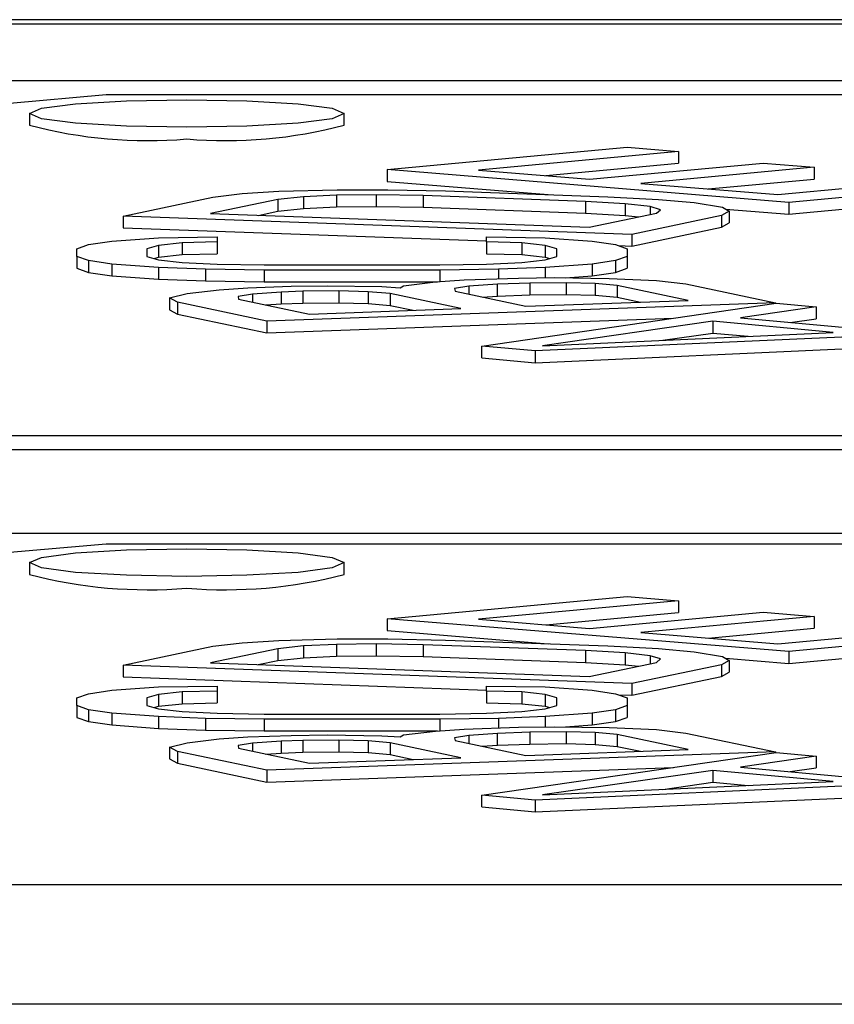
# Model space of a CAD drawing. Header units: millimetres. Extents: x 0 to 594, y 0 to 420.
# Tile 12 of 94: x 203.62 to 205.69, y 98.74 to 101.25. Entities that reach past the tile are written whole.
import ezdxf

# ---------------------------------------------------------------- set-up
doc = ezdxf.new("R2010")
doc.units = ezdxf.units.MM

msp = doc.modelspace()

# ---------------------------------------------------------------- linework, layer by layer
at = {"color": 7, "linetype": 'Continuous', "lineweight": 25}
for p, q in [((221.3353, 101.2468), (201.8353, 101.2468)), ((221.3353, 101.2354), (201.8353, 101.2354)), ((212.9353, 101.0912), (201.8353, 101.0912)), ((203.5903, 101.035), (203.8353, 101.0563)), ((203.8353, 101.0563), (212.4853, 101.0563)), ((203.6403, 101.0084), (203.6403, 100.9785)), ((204.4403, 100.9785), (204.4403, 101.0084)), ((204.5503, 100.8656), (205.1607, 100.9224)), ((205.1607, 100.9224), (205.291, 100.9117)), ((205.291, 100.9117), (204.7824, 100.8645)), ((205.291, 100.9117), (205.291, 100.8819)), ((204.5503, 100.8656), (204.5503, 100.8358)), ((205.5717, 100.7822), (204.5503, 100.8656)), ((204.7824, 100.8645), (205.0649, 100.8414)), ((204.9535, 100.8505), (205.291, 100.8819)), ((205.0649, 100.8414), (205.5058, 100.8824)), ((205.6361, 100.8717), (205.1953, 100.8307)), ((205.5058, 100.8824), (205.6361, 100.8717)), ((205.6361, 100.8717), (205.6361, 100.8418)), ((205.3664, 100.8167), (205.6361, 100.8418)), ((205.5431, 100.8023), (206.0517, 100.8496)), ((206.1821, 100.839), (205.5717, 100.7822)), ((204.2745, 100.8107), (204.4225, 100.8147)), ((204.4225, 100.8147), (204.5516, 100.8147)), ((204.5503, 100.8358), (204.9597, 100.8023)), ((204.5516, 100.8147), (204.6987, 100.8117)), ((205.1953, 100.8307), (205.5431, 100.8023)), ((203.8789, 100.7478), (204.1066, 100.7957)), ((204.2717, 100.7897), (204.1009, 100.7538)), ((204.1066, 100.7957), (204.1815, 100.8047)), ((204.1815, 100.8047), (204.2745, 100.8107)), ((204.3372, 100.7967), (204.2717, 100.7897)), ((204.2717, 100.7897), (204.2717, 100.7598)), ((204.4207, 100.8007), (204.3372, 100.7967)), ((204.3372, 100.7967), (204.3372, 100.7668)), ((204.5222, 100.8017), (204.4207, 100.8007)), ((204.4207, 100.8007), (204.4207, 100.7708)), ((204.6418, 100.7998), (204.5222, 100.8017)), ((204.5222, 100.8017), (204.5222, 100.7719)), ((205.0546, 100.7849), (204.6418, 100.7998)), ((204.6418, 100.7998), (204.6418, 100.7699)), ((204.6987, 100.8117), (205.1115, 100.7968)), ((205.1115, 100.7968), (205.2396, 100.7899)), ((205.2396, 100.7899), (205.3307, 100.7819)), ((205.5717, 100.7523), (206.1821, 100.8091)), ((204.2717, 100.7598), (204.3372, 100.7668)), ((204.3372, 100.7668), (204.4207, 100.7708)), ((204.4207, 100.7708), (204.5222, 100.7719)), ((204.5222, 100.7719), (204.6418, 100.7699)), ((204.6418, 100.7699), (205.0546, 100.755)), ((205.1551, 100.7789), (205.0546, 100.7849)), ((205.0546, 100.7849), (205.0546, 100.755)), ((205.2187, 100.7719), (205.1551, 100.7789)), ((205.1551, 100.7789), (205.1551, 100.749)), ((205.2453, 100.7639), (205.2187, 100.7719)), ((205.2187, 100.7719), (205.2187, 100.7516)), ((205.2349, 100.755), (205.2453, 100.7639)), ((205.3307, 100.7819), (205.4028, 100.7699)), ((205.4028, 100.7699), (205.4199, 100.76)), ((205.4105, 100.7655), (205.5717, 100.7523)), ((205.5717, 100.7822), (205.5717, 100.7523)), ((203.8789, 100.7478), (203.8789, 100.7179)), ((205.1723, 100.7011), (203.8789, 100.7478)), ((204.1009, 100.7538), (205.0641, 100.719)), ((204.2221, 100.7494), (204.2717, 100.7598)), ((205.0546, 100.755), (205.1551, 100.749)), ((205.0641, 100.719), (205.2349, 100.755)), ((205.1551, 100.749), (205.1889, 100.7453)), ((205.4, 100.749), (205.1723, 100.7011)), ((205.4199, 100.76), (205.4, 100.749)), ((205.4, 100.749), (205.4, 100.7191)), ((205.4199, 100.76), (205.4199, 100.7301)), ((203.8789, 100.7179), (204.8029, 100.6845)), ((205.1723, 100.6712), (205.4, 100.7191)), ((205.4, 100.7191), (205.4199, 100.7301)), ((203.8497, 100.684), (203.9688, 100.6926)), ((203.9688, 100.6926), (204.1178, 100.6948)), ((204.1178, 100.6948), (204.1178, 100.6818)), ((204.8029, 100.6818), (204.8029, 100.6948)), ((204.8029, 100.6948), (204.9518, 100.6926)), ((204.9518, 100.6926), (205.071, 100.684)), ((205.1723, 100.7011), (205.1723, 100.6712)), ((203.7603, 100.6645), (203.7901, 100.6753)), ((203.7603, 100.6451), (203.7603, 100.6645)), ((203.7901, 100.6753), (203.8497, 100.684)), ((203.9688, 100.6732), (203.939, 100.6645)), ((203.939, 100.6645), (203.939, 100.6451)), ((204.0284, 100.6796), (203.9688, 100.6732)), ((203.9688, 100.6732), (203.9688, 100.6433)), ((204.1178, 100.6818), (204.0284, 100.6796)), ((204.0284, 100.6796), (204.0284, 100.6498)), ((204.1178, 100.6818), (204.1178, 100.6519)), ((204.8922, 100.6796), (204.8029, 100.6818)), ((204.8029, 100.6818), (204.8029, 100.6519)), ((204.9518, 100.6732), (204.8922, 100.6796)), ((204.8922, 100.6796), (204.8922, 100.6498)), ((204.9816, 100.6645), (204.9518, 100.6732)), ((204.9518, 100.6732), (204.9518, 100.6433)), ((204.9816, 100.6451), (204.9816, 100.6645)), ((205.071, 100.684), (205.1305, 100.6753)), ((205.1305, 100.6753), (205.1603, 100.6645)), ((205.1385, 100.6724), (205.1723, 100.6712)), ((205.1603, 100.6645), (205.1603, 100.6451)), ((203.7901, 100.6343), (203.7603, 100.6451)), ((203.7603, 100.6451), (203.7603, 100.6152)), ((203.939, 100.6451), (203.9688, 100.6364)), ((203.957, 100.6398), (203.9688, 100.6433)), ((203.9688, 100.6433), (204.0284, 100.6498)), ((204.0284, 100.6498), (204.1178, 100.6519)), ((204.8029, 100.6519), (204.8922, 100.6498)), ((204.8922, 100.6498), (204.9518, 100.6433)), ((204.9518, 100.6364), (204.9816, 100.6451)), ((204.9518, 100.6433), (204.9636, 100.6398)), ((205.1603, 100.6451), (205.1305, 100.6343)), ((205.1603, 100.6451), (205.1603, 100.6152)), ((203.7603, 100.6152), (203.7901, 100.6044)), ((203.8497, 100.6256), (203.7901, 100.6343)), ((203.7901, 100.6343), (203.7901, 100.6044)), ((203.9688, 100.617), (203.8497, 100.6256)), ((203.8497, 100.6256), (203.8497, 100.5957)), ((203.9688, 100.6364), (204.0284, 100.6299)), ((204.088, 100.6127), (203.9688, 100.617)), ((203.9688, 100.617), (203.9688, 100.5871)), ((204.0284, 100.6299), (204.1178, 100.6256)), ((204.2369, 100.6105), (204.088, 100.6127)), ((204.088, 100.6127), (204.088, 100.5828)), ((204.1178, 100.6256), (204.2369, 100.6235)), ((204.2369, 100.6235), (204.6837, 100.6235)), ((204.6837, 100.6235), (204.8029, 100.6256)), ((204.8327, 100.6127), (204.6837, 100.6105)), ((204.8029, 100.6256), (204.8922, 100.6299)), ((204.9518, 100.617), (204.8327, 100.6127)), ((204.8327, 100.6127), (204.8327, 100.5884)), ((204.8922, 100.6299), (204.9518, 100.6364)), ((205.071, 100.6256), (204.9518, 100.617)), ((204.9518, 100.617), (204.9518, 100.591)), ((205.1305, 100.6343), (205.071, 100.6256)), ((205.071, 100.6256), (205.071, 100.5957)), ((205.1305, 100.6343), (205.1305, 100.6044)), ((205.1305, 100.6044), (205.1603, 100.6152)), ((203.7901, 100.6044), (203.8497, 100.5957)), ((203.8497, 100.5957), (203.9688, 100.5871)), ((203.9688, 100.5871), (204.088, 100.5828)), ((204.6837, 100.6105), (204.2369, 100.6105)), ((204.2369, 100.6105), (204.2369, 100.5806)), ((204.6837, 100.6105), (204.6837, 100.581)), ((204.7462, 100.5853), (204.8838, 100.5902)), ((204.8838, 100.5902), (204.9759, 100.5912)), ((204.9759, 100.5912), (205.1144, 100.5892)), ((205.0034, 100.5908), (205.071, 100.5957)), ((205.071, 100.5957), (205.1305, 100.6044)), ((205.1144, 100.5892), (205.2349, 100.5842)), ((204.088, 100.5828), (204.2369, 100.5806)), ((204.1227, 100.5604), (204.1958, 100.5654)), ((204.1958, 100.5654), (204.3059, 100.5694)), ((204.2369, 100.5806), (204.6777, 100.5806)), ((204.3059, 100.5694), (204.3979, 100.5704)), ((204.3979, 100.5704), (204.5365, 100.5684)), ((204.5365, 100.5684), (204.583, 100.5654)), ((204.583, 100.5654), (204.5915, 100.5703)), ((204.5915, 100.5703), (204.6731, 100.5803)), ((204.6731, 100.5803), (204.7462, 100.5853)), ((204.7576, 100.5693), (204.7215, 100.5633)), ((204.7215, 100.5633), (204.7225, 100.5564)), ((204.8307, 100.5743), (204.7576, 100.5693)), ((204.7576, 100.5693), (204.7576, 100.549)), ((204.9132, 100.5773), (204.8307, 100.5743)), ((204.8307, 100.5444), (204.8307, 100.5743)), ((205.0053, 100.5783), (204.9132, 100.5773)), ((204.9132, 100.5773), (204.9132, 100.5474)), ((205.0793, 100.5763), (205.0053, 100.5783)), ((205.0053, 100.5783), (205.0053, 100.5484)), ((205.1353, 100.5713), (205.0793, 100.5763)), ((205.0793, 100.5763), (205.0793, 100.5464)), ((205.3155, 100.5333), (205.1353, 100.5713)), ((205.1353, 100.5713), (205.1353, 100.5414)), ((205.2349, 100.5842), (205.3099, 100.5752)), ((205.3099, 100.5752), (205.5376, 100.5273)), ((203.9965, 100.5395), (204.0411, 100.5505)), ((204.0164, 100.5285), (203.9965, 100.5395)), ((203.9965, 100.5395), (203.9965, 100.5096)), ((204.0411, 100.5505), (204.1227, 100.5604)), ((204.2072, 100.5494), (204.1711, 100.5435)), ((204.1711, 100.5435), (204.1721, 100.5365)), ((204.2803, 100.5544), (204.2072, 100.5494)), ((204.2072, 100.5494), (204.2072, 100.5291)), ((204.3353, 100.5564), (204.2803, 100.5544)), ((204.2803, 100.5544), (204.2803, 100.5245)), ((204.4273, 100.5574), (204.3353, 100.5564)), ((204.3353, 100.5564), (204.3353, 100.5265)), ((204.5014, 100.5554), (204.4273, 100.5574)), ((204.4273, 100.5574), (204.4273, 100.5275)), ((204.5573, 100.5504), (204.5014, 100.5554)), ((204.5014, 100.5554), (204.5014, 100.5255)), ((204.7376, 100.5125), (204.5573, 100.5504)), ((204.5573, 100.5504), (204.5573, 100.5205)), ((204.7225, 100.5564), (204.9027, 100.5184)), ((204.7918, 100.5418), (204.8307, 100.5444)), ((204.8307, 100.5444), (204.9132, 100.5474)), ((204.9132, 100.5474), (205.0053, 100.5484)), ((205.0053, 100.5484), (205.0793, 100.5464)), ((205.0793, 100.5464), (205.1353, 100.5414)), ((205.1353, 100.5414), (205.1943, 100.529)), ((204.0164, 100.5285), (204.0164, 100.4986)), ((204.2441, 100.4806), (204.0164, 100.5285)), ((204.1721, 100.5365), (204.3523, 100.4986)), ((204.2414, 100.5219), (204.2803, 100.5245)), ((205.5376, 100.5273), (204.2441, 100.4806)), ((204.2803, 100.5245), (204.3353, 100.5265)), ((204.3353, 100.5265), (204.4273, 100.5275)), ((204.3523, 100.4986), (204.7376, 100.5125)), ((204.4273, 100.5275), (204.5014, 100.5255)), ((204.5014, 100.5255), (204.5573, 100.5205)), ((204.5573, 100.5205), (204.6164, 100.5081)), ((204.7904, 100.4173), (205.5393, 100.526)), ((204.9027, 100.5184), (205.3155, 100.5333)), ((205.6411, 100.5166), (205.4484, 100.4889)), ((205.5376, 100.5273), (205.5376, 100.5258)), ((205.5393, 100.526), (205.6411, 100.5166)), ((205.6411, 100.5166), (205.6411, 100.4867)), ((203.9965, 100.5096), (204.0164, 100.4986)), ((204.0164, 100.4986), (204.2441, 100.4507)), ((204.2441, 100.4507), (205.2778, 100.4881)), ((205.4484, 100.4889), (205.7879, 100.4574)), ((204.2441, 100.4806), (204.2441, 100.4507)), ((206.2182, 100.463), (204.9261, 100.4047)), ((205.3786, 100.4802), (204.9451, 100.4181)), ((205.6841, 100.4519), (205.3786, 100.4802)), ((205.3786, 100.4802), (205.3786, 100.4504)), ((205.575, 100.4772), (205.6411, 100.4867)), ((204.9451, 100.4181), (205.6841, 100.4519)), ((205.2511, 100.4321), (205.3786, 100.4504)), ((205.3786, 100.4504), (205.4684, 100.442)), ((204.7904, 100.3874), (204.7904, 100.4173)), ((204.9261, 100.4047), (204.7904, 100.4173)), ((204.9261, 100.3748), (206.2182, 100.4331)), ((204.7904, 100.3874), (204.9261, 100.3748)), ((204.9261, 100.4047), (204.9261, 100.3748)), ((212.4853, 100.1891), (203.1353, 100.1891)), ((202.8353, 100.1543), (212.9353, 100.1543)), ((212.7853, 99.9408), (202.8353, 99.9408)), ((203.5903, 99.8933), (203.8353, 99.9146)), ((203.8353, 99.9146), (212.4853, 99.9146)), ((203.6403, 99.8667), (203.6403, 99.8368)), ((204.4403, 99.8368), (204.4403, 99.8667)), ((204.5503, 99.7239), (205.1607, 99.7807)), ((205.291, 99.77), (204.7824, 99.7227)), ((205.1607, 99.7807), (205.291, 99.77)), ((205.291, 99.77), (205.291, 99.7401)), ((204.9535, 99.7087), (205.291, 99.7401)), ((205.0649, 99.6996), (205.5058, 99.7406)), ((205.5058, 99.7406), (205.6361, 99.73)), ((204.5503, 99.7239), (204.5503, 99.694)), ((205.5717, 99.6405), (204.5503, 99.7239)), ((204.7824, 99.7227), (205.0649, 99.6996)), ((205.6361, 99.73), (205.1953, 99.689)), ((205.6361, 99.73), (205.6361, 99.7001)), ((204.5503, 99.694), (204.9597, 99.6606)), ((205.1953, 99.689), (205.5431, 99.6606)), ((205.3664, 99.675), (205.6361, 99.7001)), ((205.5431, 99.6606), (206.0517, 99.7079)), ((206.1821, 99.6972), (205.5717, 99.6405)), ((204.1066, 99.654), (204.1815, 99.6629)), ((204.1815, 99.6629), (204.2745, 99.6689)), ((204.2745, 99.6689), (204.4225, 99.673)), ((204.4225, 99.673), (204.5516, 99.673)), ((204.5516, 99.673), (204.6987, 99.67)), ((204.6987, 99.67), (205.1115, 99.6551)), ((205.5717, 99.6106), (206.1821, 99.6673)), ((203.8789, 99.606), (204.1066, 99.654)), ((204.2717, 99.648), (204.1009, 99.6121)), ((204.3372, 99.655), (204.2717, 99.648)), ((204.2717, 99.648), (204.2717, 99.6181)), ((204.4207, 99.659), (204.3372, 99.655)), ((204.3372, 99.655), (204.3372, 99.6251)), ((204.5222, 99.66), (204.4207, 99.659)), ((204.4207, 99.659), (204.4207, 99.6291)), ((204.6418, 99.658), (204.5222, 99.66)), ((204.5222, 99.66), (204.5222, 99.6301)), ((205.0546, 99.6431), (204.6418, 99.658)), ((204.6418, 99.658), (204.6418, 99.6281)), ((205.1551, 99.6371), (205.0546, 99.6431)), ((205.0546, 99.6431), (205.0546, 99.6132)), ((205.1115, 99.6551), (205.2396, 99.6481)), ((205.2187, 99.6302), (205.1551, 99.6371)), ((205.1551, 99.6371), (205.1551, 99.6073)), ((205.2396, 99.6481), (205.3307, 99.6402)), ((205.3307, 99.6402), (205.4028, 99.6282)), ((205.5717, 99.6405), (205.5717, 99.6106)), ((204.1009, 99.6121), (205.0641, 99.5773)), ((204.2221, 99.6077), (204.2717, 99.6181)), ((204.2717, 99.6181), (204.3372, 99.6251)), ((204.3372, 99.6251), (204.4207, 99.6291)), ((204.4207, 99.6291), (204.5222, 99.6301)), ((204.5222, 99.6301), (204.6418, 99.6281)), ((204.6418, 99.6281), (205.0546, 99.6132)), ((205.0546, 99.6132), (205.1551, 99.6073)), ((205.0641, 99.5773), (205.2349, 99.6132)), ((205.2453, 99.6222), (205.2187, 99.6302)), ((205.2187, 99.6302), (205.2187, 99.6098)), ((205.2349, 99.6132), (205.2453, 99.6222)), ((205.4199, 99.6182), (205.4, 99.6073)), ((205.4028, 99.6282), (205.4199, 99.6182)), ((205.4105, 99.6238), (205.5717, 99.6106)), ((205.4199, 99.6182), (205.4199, 99.5883)), ((203.8789, 99.606), (203.8789, 99.5762)), ((205.1723, 99.5593), (203.8789, 99.606)), ((205.1551, 99.6073), (205.1889, 99.6036)), ((205.4, 99.6073), (205.1723, 99.5593)), ((205.4, 99.6073), (205.4, 99.5774)), ((205.4, 99.5774), (205.4199, 99.5883)), ((203.8789, 99.5762), (204.8029, 99.5428)), ((205.1723, 99.5295), (205.4, 99.5774)), ((203.7901, 99.5336), (203.8497, 99.5422)), ((203.8497, 99.5422), (203.9688, 99.5509)), ((203.9688, 99.5509), (204.1178, 99.553)), ((204.0284, 99.5379), (203.9688, 99.5314)), ((204.1178, 99.5401), (204.0284, 99.5379)), ((204.0284, 99.5379), (204.0284, 99.508)), ((204.1178, 99.553), (204.1178, 99.5401)), ((204.1178, 99.5401), (204.1178, 99.5102)), ((204.8029, 99.5401), (204.8029, 99.553)), ((204.8029, 99.553), (204.9518, 99.5509)), ((204.8922, 99.5379), (204.8029, 99.5401)), ((204.8029, 99.5401), (204.8029, 99.5102)), ((204.9518, 99.5314), (204.8922, 99.5379)), ((204.8922, 99.5379), (204.8922, 99.508)), ((204.9518, 99.5509), (205.071, 99.5422)), ((205.071, 99.5422), (205.1305, 99.5336)), ((205.1723, 99.5593), (205.1723, 99.5295)), ((203.7603, 99.5228), (203.7901, 99.5336)), ((203.7603, 99.5033), (203.7603, 99.5228)), ((203.9688, 99.5314), (203.939, 99.5228)), ((203.939, 99.5228), (203.939, 99.5033)), ((203.9688, 99.5314), (203.9688, 99.5015)), ((204.9816, 99.5228), (204.9518, 99.5314)), ((204.9518, 99.5314), (204.9518, 99.5015)), ((204.9816, 99.5033), (204.9816, 99.5228)), ((205.1305, 99.5336), (205.1603, 99.5228)), ((205.1385, 99.5307), (205.1723, 99.5295)), ((205.1603, 99.5228), (205.1603, 99.5033)), ((203.7901, 99.4925), (203.7603, 99.5033)), ((203.7603, 99.5033), (203.7603, 99.4734)), ((203.8497, 99.4839), (203.7901, 99.4925)), ((203.7901, 99.4925), (203.7901, 99.4626)), ((203.939, 99.5033), (203.9688, 99.4947)), ((203.957, 99.4981), (203.9688, 99.5015)), ((203.9688, 99.5015), (204.0284, 99.508)), ((203.9688, 99.4947), (204.0284, 99.4882)), ((204.0284, 99.508), (204.1178, 99.5102)), ((204.0284, 99.4882), (204.1178, 99.4839)), ((204.8029, 99.5102), (204.8922, 99.508)), ((204.8029, 99.4839), (204.8922, 99.4882)), ((204.8922, 99.508), (204.9518, 99.5015)), ((204.8922, 99.4882), (204.9518, 99.4947)), ((204.9518, 99.4947), (204.9816, 99.5033)), ((204.9518, 99.5015), (204.9636, 99.4981)), ((205.1305, 99.4925), (205.071, 99.4839)), ((205.1603, 99.5033), (205.1305, 99.4925)), ((205.1305, 99.4925), (205.1305, 99.4626)), ((205.1603, 99.5033), (205.1603, 99.4734)), ((203.7603, 99.4734), (203.7901, 99.4626)), ((203.7901, 99.4626), (203.8497, 99.454)), ((203.9688, 99.4752), (203.8497, 99.4839)), ((203.8497, 99.4839), (203.8497, 99.454)), ((204.088, 99.4709), (203.9688, 99.4752)), ((203.9688, 99.4752), (203.9688, 99.4454)), ((204.2369, 99.4688), (204.088, 99.4709)), ((204.088, 99.4709), (204.088, 99.441)), ((204.1178, 99.4839), (204.2369, 99.4817)), ((204.2369, 99.4817), (204.6837, 99.4817)), ((204.6837, 99.4688), (204.2369, 99.4688)), ((204.2369, 99.4688), (204.2369, 99.4389)), ((204.6837, 99.4817), (204.8029, 99.4839)), ((204.8327, 99.4709), (204.6837, 99.4688)), ((204.6837, 99.4688), (204.6837, 99.4393)), ((204.9518, 99.4752), (204.8327, 99.4709)), ((204.8327, 99.4709), (204.8327, 99.4467)), ((205.071, 99.4839), (204.9518, 99.4752)), ((204.9518, 99.4752), (204.9518, 99.4492)), ((205.071, 99.4839), (205.071, 99.454)), ((205.071, 99.454), (205.1305, 99.4626)), ((205.1305, 99.4626), (205.1603, 99.4734)), ((203.8497, 99.454), (203.9688, 99.4454)), ((203.9688, 99.4454), (204.088, 99.441)), ((204.088, 99.441), (204.2369, 99.4389)), ((204.2369, 99.4389), (204.6777, 99.4389)), ((204.5915, 99.4286), (204.6731, 99.4386)), ((204.6731, 99.4386), (204.7462, 99.4435)), ((204.7462, 99.4435), (204.8838, 99.4485)), ((204.8838, 99.4485), (204.9759, 99.4495)), ((205.0053, 99.4365), (204.9132, 99.4355)), ((204.9759, 99.4495), (205.1144, 99.4475)), ((205.0034, 99.4491), (205.071, 99.454)), ((205.0793, 99.4345), (205.0053, 99.4365)), ((205.0053, 99.4365), (205.0053, 99.4066)), ((205.1144, 99.4475), (205.2349, 99.4425)), ((205.2349, 99.4425), (205.3099, 99.4335)), ((204.0411, 99.4087), (204.1227, 99.4187)), ((204.1227, 99.4187), (204.1958, 99.4237)), ((204.1958, 99.4237), (204.3059, 99.4276)), ((204.2803, 99.4127), (204.2072, 99.4077)), ((204.3353, 99.4147), (204.2803, 99.4127)), ((204.2803, 99.4127), (204.2803, 99.3828)), ((204.3059, 99.4276), (204.3979, 99.4286)), ((204.4273, 99.4157), (204.3353, 99.4147)), ((204.3353, 99.4147), (204.3353, 99.3848)), ((204.3979, 99.4286), (204.5365, 99.4266)), ((204.5014, 99.4137), (204.4273, 99.4157)), ((204.4273, 99.4157), (204.4273, 99.3858)), ((204.5573, 99.4087), (204.5014, 99.4137)), ((204.5014, 99.4137), (204.5014, 99.3838)), ((204.5365, 99.4266), (204.583, 99.4236)), ((204.583, 99.4236), (204.5915, 99.4286)), ((204.7576, 99.4276), (204.7215, 99.4216)), ((204.7215, 99.4216), (204.7225, 99.4146)), ((204.7225, 99.4146), (204.9027, 99.3767)), ((204.8307, 99.4326), (204.7576, 99.4276)), ((204.7576, 99.4276), (204.7576, 99.4072)), ((204.9132, 99.4355), (204.8307, 99.4326)), ((204.8307, 99.4027), (204.8307, 99.4326)), ((204.9132, 99.4355), (204.9132, 99.4056)), ((205.1353, 99.4295), (205.0793, 99.4345)), ((205.0793, 99.4345), (205.0793, 99.4046)), ((205.3155, 99.3916), (205.1353, 99.4295)), ((205.1353, 99.4295), (205.1353, 99.3996)), ((205.3099, 99.4335), (205.5376, 99.3856)), ((203.9965, 99.3978), (204.0411, 99.4087)), ((204.0164, 99.3868), (203.9965, 99.3978)), ((203.9965, 99.3978), (203.9965, 99.3679)), ((204.0164, 99.3868), (204.0164, 99.3569)), ((204.2441, 99.3389), (204.0164, 99.3868)), ((204.2072, 99.4077), (204.1711, 99.4017)), ((204.1711, 99.4017), (204.1721, 99.3947)), ((204.1721, 99.3947), (204.3523, 99.3568)), ((204.2072, 99.4077), (204.2072, 99.3874)), ((205.5376, 99.3856), (204.2441, 99.3389)), ((204.3353, 99.3848), (204.4273, 99.3858)), ((204.4273, 99.3858), (204.5014, 99.3838)), ((204.7376, 99.3707), (204.5573, 99.4087)), ((204.5573, 99.4087), (204.5573, 99.3788)), ((204.7918, 99.4), (204.8307, 99.4027)), ((204.8307, 99.4027), (204.9132, 99.4056)), ((204.9027, 99.3767), (205.3155, 99.3916)), ((204.9132, 99.4056), (205.0053, 99.4066)), ((205.0053, 99.4066), (205.0793, 99.4046)), ((205.0793, 99.4046), (205.1353, 99.3996)), ((205.1353, 99.3996), (205.1943, 99.3872)), ((205.5376, 99.3856), (205.5376, 99.384)), ((203.9965, 99.3679), (204.0164, 99.3569)), ((204.2414, 99.3802), (204.2803, 99.3828)), ((204.2803, 99.3828), (204.3353, 99.3848)), ((204.3523, 99.3568), (204.7376, 99.3707)), ((204.5014, 99.3838), (204.5573, 99.3788)), ((204.5573, 99.3788), (204.6164, 99.3663)), ((204.7904, 99.2755), (205.5393, 99.3843)), ((205.6411, 99.3748), (205.4484, 99.3472)), ((205.5393, 99.3843), (205.6411, 99.3748)), ((205.6411, 99.3748), (205.6411, 99.3449)), ((204.0164, 99.3569), (204.2441, 99.309)), ((204.2441, 99.309), (205.2778, 99.3463)), ((204.2441, 99.3389), (204.2441, 99.309)), ((205.3786, 99.3385), (204.9451, 99.2763)), ((205.6841, 99.3102), (205.3786, 99.3385)), ((205.3786, 99.3385), (205.3786, 99.3086)), ((205.4484, 99.3472), (205.7879, 99.3157)), ((205.575, 99.3355), (205.6411, 99.3449)), ((206.2182, 99.3213), (204.9261, 99.2629)), ((204.9261, 99.233), (206.2182, 99.2914)), ((204.9451, 99.2763), (205.6841, 99.3102)), ((205.2511, 99.2903), (205.3786, 99.3086)), ((205.3786, 99.3086), (205.4684, 99.3003)), ((204.7904, 99.2456), (204.7904, 99.2755)), ((204.9261, 99.2629), (204.7904, 99.2755)), ((204.9261, 99.2629), (204.9261, 99.233)), ((204.7904, 99.2456), (204.9261, 99.233)), ((212.4853, 99.0474), (203.1353, 99.0474)), ((212.9853, 98.744), (203.1353, 98.744))]:
    msp.add_line(p, q, dxfattribs=at)
at = {"color": 7, "linetype": 'Continuous', "lineweight": 25, "flags": 128}
for points in [[(204.0403, 100.9735), (203.8873, 100.9762), (203.7575, 100.9838), (203.6708, 100.9951), (203.6403, 101.0084), (203.6708, 101.0217), (203.7575, 101.0331), (203.8873, 101.0406), (204.0403, 101.0433), (204.1934, 101.0406), (204.3232, 101.0331), (204.4099, 101.0217), (204.4403, 101.0084), (204.4099, 100.9951), (204.3232, 100.9838), (204.1934, 100.9762), (204.0403, 100.9735)], [(204.0403, 99.8318), (203.8873, 99.8345), (203.7575, 99.842), (203.6708, 99.8533), (203.6403, 99.8667), (203.6708, 99.88), (203.7575, 99.8913), (203.8873, 99.8989), (204.0403, 99.9015), (204.1934, 99.8989), (204.3232, 99.8913), (204.4099, 99.88), (204.4403, 99.8667), (204.4099, 99.8533), (204.3232, 99.842), (204.1934, 99.8345), (204.0403, 99.8318)]]:
    msp.add_lwpolyline(points, dxfattribs=at)
at = {"color": 7, "linetype": 'Continuous', "lineweight": 25}
for centre, start, end in [((203.9411, 102.1172), 255.2041, 274.8338), ((204.1396, 102.1172), 265.1662, 284.7959), ((203.9411, 100.9754), 255.2041, 274.8338), ((204.1396, 100.9754), 265.1662, 284.7959)]:
    msp.add_arc(centre, 1.1777, start, end, dxfattribs=at)

doc.saveas('drawing.dxf')
